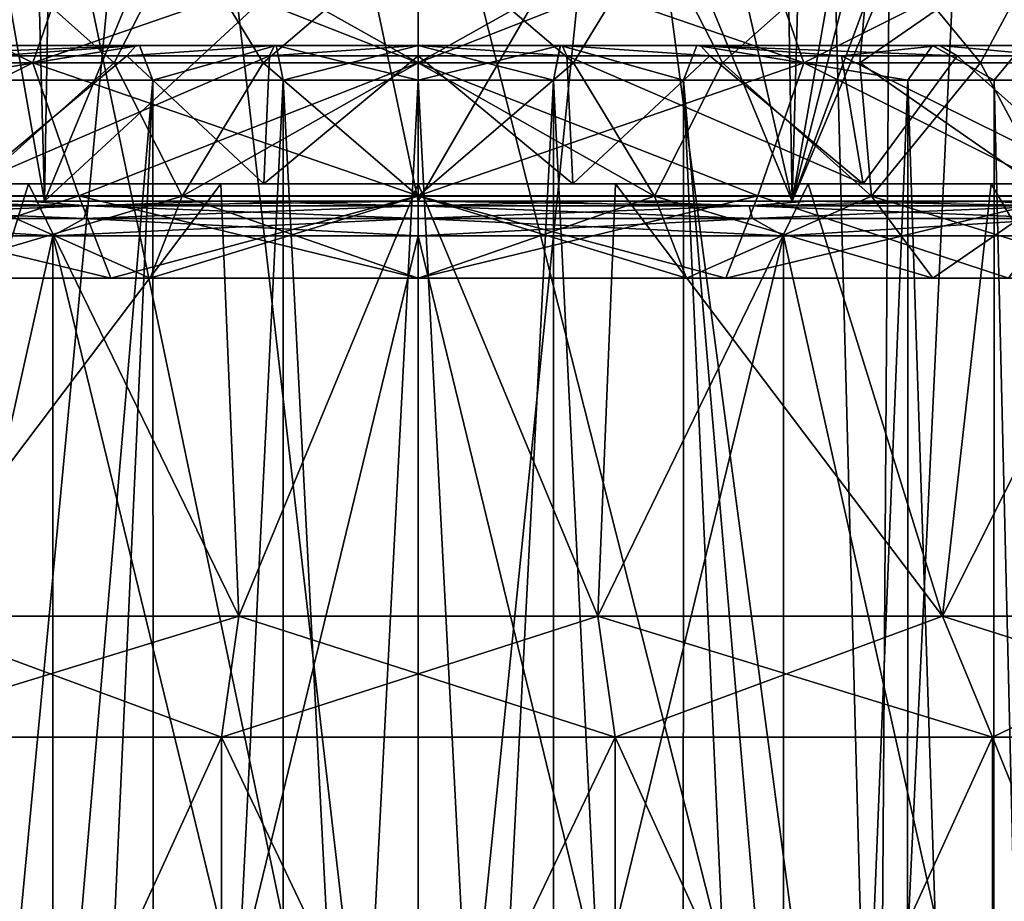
# Model space of a CAD drawing. Header units: metres. Extents: x -90 to 90, y -173 to 74.
# Tile 80 of 256: x -62.31 to -56.61, y 45.35 to 50.45. Entities that reach past the tile are written whole.
import ezdxf

# ---------------------------------------------------------------- set-up
doc = ezdxf.new("R2010")
doc.units = ezdxf.units.M
doc.layers.add('solid_509418', color=7, linetype='CONTINUOUS')

msp = doc.modelspace()

# ---------------------------------------------------------------- linework, layer by layer
at = {"layer": 'solid_509418'}
for points in [[(-62.851974, 69.558479, -12.683306), (-60, 69.558502, -13), (-62.659332, 41.5, -12.725091)], [(-60, 69.558502, -13), (-60, 41.5, -13), (-62.659332, 41.5, -12.725091)], [(-57.148739, 69.558487, -12.683466), (-60, 41.5, -13), (-60, 69.558502, -13)], [(-57.339752, 41.5, -12.7249), (-60, 41.5, -13), (-57.148739, 69.558487, -12.683466)], [(-54.587311, 41.5, -11.819594), (-57.339752, 41.5, -12.7249), (-57.148739, 69.558487, -12.683466)], [(-54.587311, 41.5, -11.819594), (-57.148739, 69.558487, -12.683466), (-54.399517, 69.558502, -11.731777)], [(-54.58865, 41.5, 11.820208), (-54.398487, 69.558495, 11.731284), (-57.148026, 69.558479, 12.683306)], [(-54.58865, 41.5, 11.820208), (-57.148026, 69.558479, 12.683306), (-56, 56, 12.369317)], [(-64.113754, 49.400002, -5.663538), (-62.163456, 49.400002, -6.657051), (-63.831337, 58.900002, -5.8584)], [(-62.163456, 49.400002, -6.657051), (-61.998901, 58.900002, -6.708532), (-63.831337, 58.900002, -5.8584)], [(-62.163456, 49.400002, -6.657051), (-60, 49.400002, -7), (-61.998901, 58.900002, -6.708532)], [(-60, 49.400002, -7), (-60, 58.900002, -7), (-61.998901, 58.900002, -6.708532)], [(-57.836544, 49.400002, -6.657051), (-60, 58.900002, -7), (-60, 49.400002, -7)], [(-58.001099, 58.900002, -6.708532), (-60, 58.900002, -7), (-57.836544, 49.400002, -6.657051)], [(-58.001099, 58.900002, -6.708532), (-57.836544, 49.400002, -6.657051), (-56.168663, 58.900002, -5.8584)], [(-56.168663, 58.900002, -5.8584), (-57.836544, 49.400002, -6.657051), (-55.88625, 49.400002, -5.663538)], [(-56.197144, 54.760506, 12.431343), (-56.764362, 53.648182, 12.590896), (-54.58865, 41.5, 11.820208)], [(-56.035645, 53.666691, 5.769219), (-55.88625, 49.400002, 5.663538), (-57.836544, 49.400002, 6.657051)], [(-56.493835, 53.022282, 6.058614), (-56.035645, 53.666691, 5.769219), (-57.836544, 49.400002, 6.657051)], [(-56.764362, 53.648182, 12.590896), (-57.643299, 52.767944, 12.784598), (-57.340668, 41.5, 12.725091)], [(-56.764362, 53.648182, 12.590896), (-57.340668, 41.5, 12.725091), (-54.58865, 41.5, 11.820208)], [(-57.054852, 52.466179, 6.350283), (-56.493835, 53.022282, 6.058614), (-57.836544, 49.400002, 6.657051)], [(-62.355804, 52.767273, 12.784763), (-62.660248, 41.5, 12.7249), (-60, 41.5, 13)], [(-61.237221, 52.1968, 12.940992), (-62.355804, 52.767273, 12.784763), (-60, 41.5, 13)], [(-57.643299, 52.767944, 12.784598), (-58.76268, 52.196815, 12.940983), (-57.340668, 41.5, 12.725091)], [(-62.941177, 52.462879, 6.352123), (-62.230255, 51.976486, 6.635206), (-64.113754, 49.400002, 5.663538)], [(-57.765743, 51.978699, 6.63386), (-57.054852, 52.466179, 6.350283), (-57.836544, 49.400002, 6.657051)], [(-61.237221, 52.1968, 12.940992), (-60, 41.5, 13), (-60, 52, 13)], [(-58.76268, 52.196815, 12.940983), (-60, 52, 13), (-57.340668, 41.5, 12.725091)], [(-62.230255, 51.976486, 6.635206), (-62.163456, 49.400002, 6.657051), (-64.113754, 49.400002, 5.663538)], [(-62.230255, 51.976486, 6.635206), (-61.261135, 51.576969, 6.885458), (-62.163456, 49.400002, 6.657051)], [(-57.340668, 41.5, 12.725091), (-60, 52, 13), (-60, 41.5, 13)], [(-58.738377, 51.577114, 6.885369), (-57.765743, 51.978699, 6.63386), (-57.836544, 49.400002, 6.657051)], [(-61.261135, 51.576969, 6.885458), (-60, 51.400002, 7), (-62.163456, 49.400002, 6.657051)], [(-58.738377, 51.577114, 6.885369), (-60, 49.400002, 7), (-60, 51.400002, 7)], [(-58.738377, 51.577114, 6.885369), (-57.836544, 49.400002, 6.657051), (-60, 49.400002, 7)], [(-60, 51.400002, 7), (-60, 49.400002, 7), (-62.163456, 49.400002, 6.657051)], [(-64.243813, 50.200001, 5.841103), (-62.231102, 50.200001, 6.866628), (-63.768166, 50.969997, 5.863379)], [(-62.231102, 50.200001, -6.866628), (-64.243813, 50.200001, -5.841103), (-63.768166, 50.969997, -5.863379)], [(-62.231102, 50.200001, 6.866628), (-61.963623, 50.969997, 6.687486), (-63.768166, 50.969997, 5.863379)], [(-62.231102, 50.200001, -6.866628), (-63.768166, 50.969997, -5.863379), (-61.963623, 50.969997, -6.687486)], [(-61.760345, 50.200001, 4.249846), (-62.621426, 50.967999, 4.079018), (-61.366047, 50.967999, 4.65233)], [(-61.760345, 50.200001, 4.249846), (-62.555622, 50.200001, 3.82476), (-62.621426, 50.967999, 4.079018)], [(-61.760345, 50.200001, -4.249846), (-61.366047, 50.967999, -4.65233), (-62.621426, 50.967999, -4.079018)], [(-62.555622, 50.200001, -3.82476), (-61.760345, 50.200001, -4.249846), (-62.621426, 50.967999, -4.079018)], [(-62.231102, 50.200001, -6.866628), (-60, 50.969997, -6.969812), (-60, 50.200001, -7.22)], [(-62.231102, 50.200001, -6.866628), (-61.963623, 50.969997, -6.687486), (-60, 50.969997, -6.969812)], [(-62.231102, 50.200001, 6.866628), (-60, 50.200001, 7.22), (-61.963623, 50.969997, 6.687486)], [(-61.963623, 50.969997, 6.687486), (-60, 50.200001, 7.22), (-60, 50.969997, 6.969812)], [(-60.897415, 50.200001, 4.511612), (-61.760345, 50.200001, 4.249846), (-61.366047, 50.967999, 4.65233)], [(-61.760345, 50.200001, -4.249846), (-60.897415, 50.200001, -4.511612), (-61.366047, 50.967999, -4.65233)], [(-61.366047, 50.967999, -4.65233), (-60, 50.200001, -4.6), (-60, 50.967999, -4.848738)], [(-60.897415, 50.200001, -4.511612), (-60, 50.200001, -4.6), (-61.366047, 50.967999, -4.65233)], [(-60.897415, 50.200001, 4.511612), (-61.366047, 50.967999, 4.65233), (-60, 50.967999, 4.848738)], [(-60.897415, 50.200001, 4.511612), (-60, 50.967999, 4.848738), (-60, 50.200001, 4.6)], [(-57.768898, 50.200001, 6.866628), (-58.036377, 50.969997, 6.687486), (-60, 50.969997, 6.969812)], [(-57.768898, 50.200001, 6.866628), (-60, 50.969997, 6.969812), (-60, 50.200001, 7.22)], [(-60, 50.200001, -7.22), (-60, 50.969997, -6.969812), (-58.036377, 50.969997, -6.687486)], [(-57.768898, 50.200001, -6.866628), (-60, 50.200001, -7.22), (-58.036377, 50.969997, -6.687486)], [(-58.633953, 50.967999, 4.65233), (-59.102585, 50.200001, 4.511612), (-60, 50.200001, 4.6)], [(-60, 50.967999, 4.848738), (-58.633953, 50.967999, 4.65233), (-60, 50.200001, 4.6)], [(-60, 50.967999, -4.848738), (-60, 50.200001, -4.6), (-59.102585, 50.200001, -4.511612)], [(-58.633953, 50.967999, -4.65233), (-60, 50.967999, -4.848738), (-59.102585, 50.200001, -4.511612)], [(-58.633953, 50.967999, 4.65233), (-58.239655, 50.200001, 4.249846), (-59.102585, 50.200001, 4.511612)], [(-58.633953, 50.967999, -4.65233), (-59.102585, 50.200001, -4.511612), (-58.239655, 50.200001, -4.249846)], [(-58.633953, 50.967999, 4.65233), (-57.378574, 50.967999, 4.079018), (-58.239655, 50.200001, 4.249846)], [(-57.378574, 50.967999, -4.079018), (-58.633953, 50.967999, -4.65233), (-58.239655, 50.200001, -4.249846)], [(-57.378574, 50.967999, 4.079018), (-57.444378, 50.200001, 3.82476), (-58.239655, 50.200001, 4.249846)], [(-57.378574, 50.967999, -4.079018), (-58.239655, 50.200001, -4.249846), (-57.444378, 50.200001, -3.82476)], [(-57.768898, 50.200001, -6.866628), (-58.036377, 50.969997, -6.687486), (-56.231834, 50.969997, -5.863379)], [(-57.768898, 50.200001, 6.866628), (-56.231834, 50.969997, 5.863379), (-58.036377, 50.969997, 6.687486)], [(-55.756191, 50.200001, -5.841103), (-57.768898, 50.200001, -6.866628), (-56.231834, 50.969997, -5.863379)], [(-57.768898, 50.200001, 6.866628), (-55.756191, 50.200001, 5.841103), (-56.231834, 50.969997, 5.863379)], [(-56.335567, 50.967999, 3.175248), (-56.747311, 50.200001, 3.252691), (-57.444378, 50.200001, 3.82476)], [(-57.378574, 50.967999, 4.079018), (-56.335567, 50.967999, 3.175248), (-57.444378, 50.200001, 3.82476)], [(-57.378574, 50.967999, -4.079018), (-57.444378, 50.200001, -3.82476), (-56.747311, 50.200001, -3.252691)], [(-56.335567, 50.967999, -3.175248), (-57.378574, 50.967999, -4.079018), (-56.747311, 50.200001, -3.252691)], [(-56.335567, 50.967999, 3.175248), (-56.17524, 50.200001, 2.555623), (-56.747311, 50.200001, 3.252691)], [(-56.335567, 50.967999, -3.175248), (-56.747311, 50.200001, -3.252691), (-56.17524, 50.200001, -2.555623)], [(-61.63316, 50.299999, -3.942246), (-62.449223, 50.241421, -3.665634), (-63.117077, 50.241421, -3.117597)], [(-61.63316, 50.299999, -3.942246), (-63.117077, 50.241421, -3.117597), (-63.016895, 50.299999, -3.017722)], [(-63.016937, 50.299999, 3.017678), (-61.612492, 50.299999, 3.878096), (-62.974628, 50.299999, 2.964986)], [(-63.016937, 50.299999, 3.017678), (-61.633221, 50.299999, 3.942221), (-61.612492, 50.299999, 3.878096)], [(-62.449219, 50.241421, 3.665637), (-61.633221, 50.299999, 3.942221), (-63.016937, 50.299999, 3.017678)], [(-63.016895, 50.299999, -3.017722), (-62.974518, 50.299999, -2.965098), (-61.61235, 50.299999, -3.878155)], [(-61.63316, 50.299999, -3.942246), (-63.016895, 50.299999, -3.017722), (-61.61235, 50.299999, -3.878155)], [(-62.833145, 50.099998, 2.823702), (-62.974628, 50.299999, 2.964986), (-61.612492, 50.299999, 3.878096)], [(-62.974518, 50.299999, -2.965098), (-62.833027, 50.099998, -2.823819), (-61.61235, 50.299999, -3.878155)], [(-62.833145, 50.099998, 2.823702), (-61.612492, 50.299999, 3.878096), (-61.535446, 50.099998, 3.693563)], [(-61.61235, 50.299999, -3.878155), (-62.833027, 50.099998, -2.823819), (-61.535294, 50.100002, -3.693626)], [(-61.63316, 50.299999, -3.942246), (-61.687019, 50.241421, -4.073024), (-62.449223, 50.241421, -3.665634)], [(-61.687012, 50.241421, 4.073027), (-61.633221, 50.299999, 3.942221), (-62.449219, 50.241421, 3.665637)], [(-60.832638, 50.299999, -4.185078), (-60.859993, 50.241421, -4.323884), (-61.687019, 50.241421, -4.073024)], [(-60.832638, 50.299999, -4.185078), (-61.687019, 50.241421, -4.073024), (-61.63316, 50.299999, -3.942246)], [(-61.687012, 50.241421, 4.073027), (-60.83271, 50.299999, 4.185064), (-61.633221, 50.299999, 3.942221)], [(-60.859985, 50.241421, 4.323886), (-60.83271, 50.299999, 4.185064), (-61.687012, 50.241421, 4.073027)], [(-61.633221, 50.299999, 3.942221), (-60.821949, 50.299999, 4.118731), (-61.612492, 50.299999, 3.878096)], [(-61.633221, 50.299999, 3.942221), (-60.83271, 50.299999, 4.185064), (-60.821949, 50.299999, 4.118731)], [(-61.63316, 50.299999, -3.942246), (-61.61235, 50.299999, -3.878155), (-60.821796, 50.299999, -4.118762)], [(-60.832638, 50.299999, -4.185078), (-61.63316, 50.299999, -3.942246), (-60.821796, 50.299999, -4.118762)], [(-61.535446, 50.099998, 3.693563), (-61.612492, 50.299999, 3.878096), (-60.821949, 50.299999, 4.118731)], [(-61.61235, 50.299999, -3.878155), (-61.535294, 50.100002, -3.693626), (-60.821796, 50.299999, -4.118762)], [(-61.535446, 50.099998, 3.693563), (-60.821949, 50.299999, 4.118731), (-60.782558, 50.099998, 3.922703)], [(-60.821796, 50.299999, -4.118762), (-61.535294, 50.100002, -3.693626), (-60.782394, 50.099998, -3.922736)], [(-59.999962, 50.299999, -4.267085), (-60.000004, 50.241421, -4.408578), (-60.859993, 50.241421, -4.323884)], [(-59.999962, 50.299999, -4.267085), (-60.859993, 50.241421, -4.323884), (-60.832638, 50.299999, -4.185078)], [(-60.859985, 50.241421, 4.323886), (-60.000038, 50.299999, 4.267085), (-60.83271, 50.299999, 4.185064)], [(-59.999996, 50.241421, 4.408578), (-60.000038, 50.299999, 4.267085), (-60.859985, 50.241421, 4.323886)], [(-60.83271, 50.299999, 4.185064), (-60.000076, 50.299999, 4.199942), (-60.821949, 50.299999, 4.118731)], [(-60.83271, 50.299999, 4.185064), (-60.000038, 50.299999, 4.267085), (-60.000076, 50.299999, 4.199942)], [(-60.832638, 50.299999, -4.185078), (-60.821796, 50.299999, -4.118762), (-59.999924, 50.299999, -4.199942)], [(-59.999962, 50.299999, -4.267085), (-60.832638, 50.299999, -4.185078), (-59.999924, 50.299999, -4.199942)], [(-60.782558, 50.099998, 3.922703), (-60.821949, 50.299999, 4.118731), (-60.000076, 50.299999, 4.199942)], [(-60.821796, 50.299999, -4.118762), (-60.782394, 50.099998, -3.922736), (-59.999916, 50.099998, -4)], [(-60.821796, 50.299999, -4.118762), (-59.999916, 50.099998, -4), (-59.999924, 50.299999, -4.199942)], [(-60.782558, 50.099998, 3.922703), (-60.000076, 50.299999, 4.199942), (-60.000084, 50.099998, 4)], [(-60.000084, 50.099998, 4), (-60.000076, 50.299999, 4.199942), (-59.178204, 50.299999, 4.118762)], [(-60.000084, 50.099998, 4), (-59.178204, 50.299999, 4.118762), (-59.217606, 50.099998, 3.922736)], [(-59.167362, 50.299999, 4.185078), (-59.178204, 50.299999, 4.118762), (-60.000076, 50.299999, 4.199942)], [(-60.000038, 50.299999, 4.267085), (-59.167362, 50.299999, 4.185078), (-60.000076, 50.299999, 4.199942)], [(-59.140007, 50.241421, 4.323884), (-59.167362, 50.299999, 4.185078), (-60.000038, 50.299999, 4.267085)], [(-59.140007, 50.241421, 4.323884), (-60.000038, 50.299999, 4.267085), (-59.999996, 50.241421, 4.408578)], [(-59.999962, 50.299999, -4.267085), (-59.140015, 50.241421, -4.323886), (-60.000004, 50.241421, -4.408578)], [(-59.16729, 50.299999, -4.185064), (-59.140015, 50.241421, -4.323886), (-59.999962, 50.299999, -4.267085)], [(-59.16729, 50.299999, -4.185064), (-59.999962, 50.299999, -4.267085), (-59.999924, 50.299999, -4.199942)], [(-59.999924, 50.299999, -4.199942), (-59.999916, 50.099998, -4), (-59.217442, 50.099998, -3.922703)], [(-59.999924, 50.299999, -4.199942), (-59.217442, 50.099998, -3.922703), (-59.178051, 50.299999, -4.118731)], [(-59.16729, 50.299999, -4.185064), (-59.999924, 50.299999, -4.199942), (-59.178051, 50.299999, -4.118731)], [(-59.217606, 50.099998, 3.922736), (-59.178204, 50.299999, 4.118762), (-58.464706, 50.100002, 3.693626)], [(-59.178051, 50.299999, -4.118731), (-59.217442, 50.099998, -3.922703), (-58.464554, 50.099998, -3.693563)], [(-58.36684, 50.299999, 3.942246), (-58.38765, 50.299999, 3.878155), (-59.178204, 50.299999, 4.118762)], [(-58.464706, 50.100002, 3.693626), (-59.178204, 50.299999, 4.118762), (-58.38765, 50.299999, 3.878155)], [(-59.167362, 50.299999, 4.185078), (-58.36684, 50.299999, 3.942246), (-59.178204, 50.299999, 4.118762)], [(-59.178051, 50.299999, -4.118731), (-58.464554, 50.099998, -3.693563), (-58.387508, 50.299999, -3.878096)], [(-58.366779, 50.299999, -3.942221), (-59.178051, 50.299999, -4.118731), (-58.387508, 50.299999, -3.878096)], [(-58.366779, 50.299999, -3.942221), (-59.16729, 50.299999, -4.185064), (-59.178051, 50.299999, -4.118731)], [(-58.312981, 50.241421, 4.073024), (-58.36684, 50.299999, 3.942246), (-59.167362, 50.299999, 4.185078)], [(-58.312981, 50.241421, 4.073024), (-59.167362, 50.299999, 4.185078), (-59.140007, 50.241421, 4.323884)], [(-59.16729, 50.299999, -4.185064), (-58.312988, 50.241421, -4.073027), (-59.140015, 50.241421, -4.323886)], [(-58.366779, 50.299999, -3.942221), (-58.312988, 50.241421, -4.073027), (-59.16729, 50.299999, -4.185064)], [(-58.464706, 50.100002, 3.693626), (-58.38765, 50.299999, 3.878155), (-57.166973, 50.099998, 2.823819)], [(-58.387508, 50.299999, -3.878096), (-58.464554, 50.099998, -3.693563), (-57.166855, 50.099998, -2.823702)], [(-56.983105, 50.299999, 3.017722), (-57.025482, 50.299999, 2.965098), (-58.38765, 50.299999, 3.878155)], [(-57.166973, 50.099998, 2.823819), (-58.38765, 50.299999, 3.878155), (-57.025482, 50.299999, 2.965098)], [(-58.36684, 50.299999, 3.942246), (-56.983105, 50.299999, 3.017722), (-58.38765, 50.299999, 3.878155)], [(-58.387508, 50.299999, -3.878096), (-57.166855, 50.099998, -2.823702), (-57.025372, 50.299999, -2.964986)], [(-56.983063, 50.299999, -3.017678), (-58.387508, 50.299999, -3.878096), (-57.025372, 50.299999, -2.964986)], [(-56.983063, 50.299999, -3.017678), (-58.366779, 50.299999, -3.942221), (-58.387508, 50.299999, -3.878096)], [(-56.882923, 50.241421, 3.117597), (-56.983105, 50.299999, 3.017722), (-58.36684, 50.299999, 3.942246)], [(-57.550777, 50.241421, 3.665634), (-58.36684, 50.299999, 3.942246), (-58.312981, 50.241421, 4.073024)], [(-56.882923, 50.241421, 3.117597), (-58.36684, 50.299999, 3.942246), (-57.550777, 50.241421, 3.665634)], [(-58.366779, 50.299999, -3.942221), (-57.550781, 50.241421, -3.665637), (-58.312988, 50.241421, -4.073027)], [(-56.983063, 50.299999, -3.017678), (-57.550781, 50.241421, -3.665637), (-58.366779, 50.299999, -3.942221)], [(-56.983063, 50.299999, -3.017678), (-56.882927, 50.241421, -3.117598), (-57.550781, 50.241421, -3.665637)], [(-57.166973, 50.099998, 2.823819), (-57.025482, 50.299999, 2.965098), (-56.66787, 50.099998, 2.212893)], [(-57.025372, 50.299999, -2.964986), (-57.166855, 50.099998, -2.823702), (-56.667763, 50.099998, -2.212735)], [(-56.452251, 50.299999, 2.370953), (-56.501369, 50.299999, 2.323411), (-57.025482, 50.299999, 2.965098)], [(-56.66787, 50.099998, 2.212893), (-57.025482, 50.299999, 2.965098), (-56.501369, 50.299999, 2.323411)], [(-56.983105, 50.299999, 3.017722), (-56.452251, 50.299999, 2.370953), (-57.025482, 50.299999, 2.965098)], [(-57.025372, 50.299999, -2.964986), (-56.667763, 50.099998, -2.212735), (-56.50127, 50.299999, -2.323258)], [(-56.452225, 50.299999, -2.370914), (-57.025372, 50.299999, -2.964986), (-56.50127, 50.299999, -2.323258)], [(-56.452225, 50.299999, -2.370914), (-56.983063, 50.299999, -3.017678), (-57.025372, 50.299999, -2.964986)], [(-56.334602, 50.241421, 2.449576), (-56.452251, 50.299999, 2.370953), (-56.983105, 50.299999, 3.017722)], [(-56.334602, 50.241421, 2.449576), (-56.983105, 50.299999, 3.017722), (-56.882923, 50.241421, 3.117597)], [(-56.983063, 50.299999, -3.017678), (-56.33461, 50.241421, -2.449588), (-56.882927, 50.241421, -3.117598)], [(-56.452225, 50.299999, -2.370914), (-56.33461, 50.241421, -2.449588), (-56.983063, 50.299999, -3.017678)], [(-56.66787, 50.099998, 2.212893), (-56.501369, 50.299999, 2.323411), (-56.297359, 50.099998, 1.513427)], [(-56.50127, 50.299999, -2.323258), (-56.667763, 50.099998, -2.212735), (-56.297295, 50.099998, -1.513263)], [(-63.768948, 49.431999, 5.864599), (-62.231102, 50.200001, 6.866628), (-64.243813, 50.200001, 5.841103)], [(-63.768948, 49.431999, -5.864599), (-64.243813, 50.200001, -5.841103), (-62.231102, 50.200001, -6.866628)], [(-63.768948, 49.431999, 5.864599), (-61.964031, 49.431999, 6.688877), (-62.231102, 50.200001, 6.866628)], [(-61.964031, 49.431999, -6.688877), (-63.768948, 49.431999, -5.864599), (-62.231102, 50.200001, -6.866628)], [(-62.622208, 49.43, -4.080237), (-61.760345, 50.200001, -4.249846), (-62.555622, 50.200001, -3.82476)], [(-61.366455, 49.43, -4.653721), (-61.760345, 50.200001, -4.249846), (-62.622208, 49.43, -4.080237)], [(-62.622208, 49.43, 4.080237), (-62.555622, 50.200001, 3.82476), (-61.760345, 50.200001, 4.249846)], [(-62.622208, 49.43, 4.080237), (-61.760345, 50.200001, 4.249846), (-61.366455, 49.43, 4.653721)], [(-61.687012, 50.241421, 4.073027), (-62.574757, 49.5, 4.460104), (-60.894035, 49.5, 5.071793)], [(-61.687012, 50.241421, 4.073027), (-62.449219, 50.241421, 3.665637), (-62.574757, 49.5, 4.460104)], [(-60.859993, 50.241421, -4.323884), (-60.894035, 49.5, -5.071793), (-62.574757, 49.5, -4.460104)], [(-61.687019, 50.241421, -4.073024), (-60.859993, 50.241421, -4.323884), (-62.574757, 49.5, -4.460104)], [(-62.449223, 50.241421, -3.665634), (-61.687019, 50.241421, -4.073024), (-62.574757, 49.5, -4.460104)], [(-62.231102, 50.200001, 6.866628), (-60, 49.431999, 6.971262), (-60, 50.200001, 7.22)], [(-61.964031, 49.431999, -6.688877), (-62.231102, 50.200001, -6.866628), (-60, 50.200001, -7.22)], [(-61.964031, 49.431999, 6.688877), (-60, 49.431999, 6.971262), (-62.231102, 50.200001, 6.866628)], [(-61.964031, 49.431999, -6.688877), (-60, 50.200001, -7.22), (-60, 49.431999, -6.971262)], [(-61.366455, 49.43, -4.653721), (-60.897415, 50.200001, -4.511612), (-61.760345, 50.200001, -4.249846)], [(-61.366455, 49.43, 4.653721), (-61.760345, 50.200001, 4.249846), (-60.897415, 50.200001, 4.511612)], [(-60.859985, 50.241421, 4.323886), (-61.687012, 50.241421, 4.073027), (-60.894035, 49.5, 5.071793)], [(-61.366455, 49.43, 4.653721), (-60, 50.200001, 4.6), (-60, 49.43, 4.850188)], [(-61.366455, 49.43, 4.653721), (-60.897415, 50.200001, 4.511612), (-60, 50.200001, 4.6)], [(-61.366455, 49.43, -4.653721), (-60, 49.43, -4.850188), (-60.897415, 50.200001, -4.511612)], [(-60.897415, 50.200001, -4.511612), (-60, 49.43, -4.850188), (-60, 50.200001, -4.6)], [(-59.999996, 50.241421, 4.408578), (-60.894035, 49.5, 5.071793), (-59.105965, 49.5, 5.071793)], [(-59.999996, 50.241421, 4.408578), (-60.859985, 50.241421, 4.323886), (-60.894035, 49.5, 5.071793)], [(-60.000004, 50.241421, -4.408578), (-59.105965, 49.5, -5.071793), (-60.894035, 49.5, -5.071793)], [(-60.859993, 50.241421, -4.323884), (-60.000004, 50.241421, -4.408578), (-60.894035, 49.5, -5.071793)], [(-60.000004, 50.241421, -4.408578), (-59.140015, 50.241421, -4.323886), (-59.105965, 49.5, -5.071793)], [(-60, 49.43, 4.850188), (-60, 50.200001, 4.6), (-59.102585, 50.200001, 4.511612)], [(-58.633545, 49.43, 4.653721), (-60, 49.43, 4.850188), (-59.102585, 50.200001, 4.511612)], [(-58.633545, 49.43, -4.653721), (-59.102585, 50.200001, -4.511612), (-60, 50.200001, -4.6)], [(-58.633545, 49.43, -4.653721), (-60, 50.200001, -4.6), (-60, 49.43, -4.850188)], [(-58.035969, 49.431999, 6.688877), (-57.768898, 50.200001, 6.866628), (-60, 50.200001, 7.22)], [(-60, 49.431999, 6.971262), (-58.035969, 49.431999, 6.688877), (-60, 50.200001, 7.22)], [(-60, 49.431999, -6.971262), (-60, 50.200001, -7.22), (-57.768898, 50.200001, -6.866628)], [(-58.035969, 49.431999, -6.688877), (-60, 49.431999, -6.971262), (-57.768898, 50.200001, -6.866628)], [(-59.140007, 50.241421, 4.323884), (-59.999996, 50.241421, 4.408578), (-59.105965, 49.5, 5.071793)], [(-59.140015, 50.241421, -4.323886), (-58.312988, 50.241421, -4.073027), (-59.105965, 49.5, -5.071793)], [(-59.140007, 50.241421, 4.323884), (-59.105965, 49.5, 5.071793), (-57.425243, 49.5, 4.460104)], [(-58.312981, 50.241421, 4.073024), (-59.140007, 50.241421, 4.323884), (-57.425243, 49.5, 4.460104)], [(-58.312988, 50.241421, -4.073027), (-57.425243, 49.5, -4.460104), (-59.105965, 49.5, -5.071793)], [(-58.633545, 49.43, 4.653721), (-59.102585, 50.200001, 4.511612), (-58.239655, 50.200001, 4.249846)], [(-58.633545, 49.43, -4.653721), (-58.239655, 50.200001, -4.249846), (-59.102585, 50.200001, -4.511612)], [(-58.633545, 49.43, 4.653721), (-58.239655, 50.200001, 4.249846), (-57.377792, 49.43, 4.080237)], [(-57.377792, 49.43, -4.080237), (-58.239655, 50.200001, -4.249846), (-58.633545, 49.43, -4.653721)], [(-58.312988, 50.241421, -4.073027), (-57.550781, 50.241421, -3.665637), (-57.425243, 49.5, -4.460104)], [(-57.550777, 50.241421, 3.665634), (-58.312981, 50.241421, 4.073024), (-57.425243, 49.5, 4.460104)], [(-57.377792, 49.43, 4.080237), (-58.239655, 50.200001, 4.249846), (-57.444378, 50.200001, 3.82476)], [(-57.377792, 49.43, -4.080237), (-57.444378, 50.200001, -3.82476), (-58.239655, 50.200001, -4.249846)], [(-56.231052, 49.431999, -5.864599), (-58.035969, 49.431999, -6.688877), (-57.768898, 50.200001, -6.866628)], [(-58.035969, 49.431999, 6.688877), (-56.231052, 49.431999, 5.864599), (-57.768898, 50.200001, 6.866628)], [(-56.231052, 49.431999, -5.864599), (-57.768898, 50.200001, -6.866628), (-55.756191, 50.200001, -5.841103)], [(-56.231052, 49.431999, 5.864599), (-55.756191, 50.200001, 5.841103), (-57.768898, 50.200001, 6.866628)], [(-57.550781, 50.241421, -3.665637), (-56.882927, 50.241421, -3.117598), (-57.425243, 49.5, -4.460104)], [(-57.550777, 50.241421, 3.665634), (-57.425243, 49.5, 4.460104), (-56.054867, 49.5, 3.31024)], [(-56.882923, 50.241421, 3.117597), (-57.550777, 50.241421, 3.665634), (-56.054867, 49.5, 3.31024)], [(-57.377792, 49.43, 4.080237), (-57.444378, 50.200001, 3.82476), (-56.747311, 50.200001, 3.252691)], [(-56.334473, 49.43, -3.176198), (-56.747311, 50.200001, -3.252691), (-57.444378, 50.200001, -3.82476)], [(-56.334473, 49.43, -3.176198), (-57.444378, 50.200001, -3.82476), (-57.377792, 49.43, -4.080237)], [(-56.882927, 50.241421, -3.117598), (-56.054867, 49.5, -3.31024), (-57.425243, 49.5, -4.460104)], [(-57.377792, 49.43, 4.080237), (-56.747311, 50.200001, 3.252691), (-56.334473, 49.43, 3.176198)], [(-56.882927, 50.241421, -3.117598), (-56.33461, 50.241421, -2.449588), (-56.054867, 49.5, -3.31024)], [(-56.334602, 50.241421, 2.449576), (-56.882923, 50.241421, 3.117597), (-56.054867, 49.5, 3.31024)], [(-56.334473, 49.43, 3.176198), (-56.747311, 50.200001, 3.252691), (-56.17524, 50.200001, 2.555623)], [(-56.334473, 49.43, -3.176198), (-56.17524, 50.200001, -2.555623), (-56.747311, 50.200001, -3.252691)], [(-62.833145, 50.099998, 2.823702), (-61.535446, 50.099998, 3.693563), (-62.828426, 35, 2.828427)], [(-61.535294, 50.100002, -3.693626), (-62.833027, 50.099998, -2.823819), (-62.222282, 35, -3.325878)], [(-62.833027, 50.099998, -2.823819), (-62.828426, 35, -2.828427), (-62.222282, 35, -3.325878)], [(-61.535446, 50.099998, 3.693563), (-62.222282, 35, 3.325878), (-62.828426, 35, 2.828427)], [(-61.535294, 50.100002, -3.693626), (-62.222282, 35, -3.325878), (-61.530735, 35, -3.695518)], [(-61.535446, 50.099998, 3.693563), (-61.530735, 35, 3.695518), (-62.222282, 35, 3.325878)], [(-61.535446, 50.099998, 3.693563), (-60.782558, 50.099998, 3.922703), (-61.530735, 35, 3.695518)], [(-60.782394, 50.099998, -3.922736), (-61.535294, 50.100002, -3.693626), (-61.530735, 35, -3.695518)], [(-60.782394, 50.099998, -3.922736), (-61.530735, 35, -3.695518), (-60.780361, 35, -3.923141)], [(-60.782558, 50.099998, 3.922703), (-60.780361, 35, 3.923141), (-61.530735, 35, 3.695518)], [(-60.782558, 50.099998, 3.922703), (-60.000084, 50.099998, 4), (-60.780361, 35, 3.923141)], [(-60.782394, 50.099998, -3.922736), (-60.780361, 35, -3.923141), (-60, 35, -4)], [(-59.999916, 50.099998, -4), (-60.782394, 50.099998, -3.922736), (-60, 35, -4)], [(-60.000084, 50.099998, 4), (-60, 35, 4), (-60.780361, 35, 3.923141)], [(-60.000084, 50.099998, 4), (-59.217606, 50.099998, 3.922736), (-60, 35, 4)], [(-59.999916, 50.099998, -4), (-60, 35, -4), (-59.219639, 35, -3.923141)], [(-59.217606, 50.099998, 3.922736), (-59.219639, 35, 3.923141), (-60, 35, 4)], [(-59.217442, 50.099998, -3.922703), (-59.999916, 50.099998, -4), (-59.219639, 35, -3.923141)], [(-59.217442, 50.099998, -3.922703), (-59.219639, 35, -3.923141), (-58.469265, 35, -3.695518)], [(-59.217606, 50.099998, 3.922736), (-58.469265, 35, 3.695518), (-59.219639, 35, 3.923141)], [(-59.217606, 50.099998, 3.922736), (-58.464706, 50.100002, 3.693626), (-58.469265, 35, 3.695518)], [(-58.464554, 50.099998, -3.693563), (-59.217442, 50.099998, -3.922703), (-58.469265, 35, -3.695518)], [(-58.464706, 50.100002, 3.693626), (-57.777718, 35, 3.325878), (-58.469265, 35, 3.695518)], [(-58.464554, 50.099998, -3.693563), (-58.469265, 35, -3.695518), (-57.777718, 35, -3.325878)], [(-58.464706, 50.100002, 3.693626), (-57.166973, 50.099998, 2.823819), (-57.777718, 35, 3.325878)], [(-58.464554, 50.099998, -3.693563), (-57.777718, 35, -3.325878), (-57.171574, 35, -2.828427)], [(-57.166855, 50.099998, -2.823702), (-58.464554, 50.099998, -3.693563), (-57.171574, 35, -2.828427)], [(-57.166973, 50.099998, 2.823819), (-57.171574, 35, 2.828427), (-57.777718, 35, 3.325878)], [(-57.166855, 50.099998, -2.823702), (-57.171574, 35, -2.828427), (-56.674122, 35, -2.222281)], [(-57.166973, 50.099998, 2.823819), (-56.674122, 35, 2.222281), (-57.171574, 35, 2.828427)], [(-57.166973, 50.099998, 2.823819), (-56.66787, 50.099998, 2.212893), (-56.674122, 35, 2.222281)], [(-56.667763, 50.099998, -2.212735), (-57.166855, 50.099998, -2.823702), (-56.674122, 35, -2.222281)], [(-56.667763, 50.099998, -2.212735), (-56.674122, 35, -2.222281), (-56.304482, 35, -1.530734)], [(-56.66787, 50.099998, 2.212893), (-56.304482, 35, 1.530734), (-56.674122, 35, 2.222281)], [(-56.66787, 50.099998, 2.212893), (-56.297359, 50.099998, 1.513427), (-56.304482, 35, 1.530734)], [(-56.297295, 50.099998, -1.513263), (-56.667763, 50.099998, -2.212735), (-56.304482, 35, -1.530734)], [(-60.894035, 49.5, -5.071793), (-65.161827, 49.5, -5.161829), (-65.905869, 49.5, -4.290656)], [(-62.574757, 49.5, -4.460104), (-60.894035, 49.5, -5.071793), (-65.905869, 49.5, -4.290656)], [(-65.161827, 49.5, -5.161829), (-54.838169, 49.5, -5.161829), (-55.709343, 49.5, -5.905871)], [(-60.894035, 49.5, -5.071793), (-54.838169, 49.5, -5.161829), (-65.161827, 49.5, -5.161829)], [(-65.161827, 49.5, -5.161829), (-55.709343, 49.5, -5.905871), (-64.290657, 49.5, -5.905871)], [(-65.161827, 49.5, 5.161829), (-60.894035, 49.5, 5.071793), (-62.574757, 49.5, 4.460104)], [(-65.161827, 49.5, 5.161829), (-59.105965, 49.5, 5.071793), (-60.894035, 49.5, 5.071793)], [(-65.161827, 49.5, 5.161829), (-54.838169, 49.5, 5.161829), (-59.105965, 49.5, 5.071793)], [(-65.161827, 49.5, 5.161829), (-64.290657, 49.5, 5.905871), (-54.838169, 49.5, 5.161829)], [(-64.290657, 49.5, -5.905871), (-55.709343, 49.5, -5.905871), (-56.686157, 49.5, -6.504438)], [(-64.290657, 49.5, -5.905871), (-56.686157, 49.5, -6.504438), (-63.313843, 49.5, -6.504438)], [(-64.290657, 49.5, 5.905871), (-55.709343, 49.5, 5.905871), (-54.838169, 49.5, 5.161829)], [(-64.290657, 49.5, 5.905871), (-63.313843, 49.5, 6.504438), (-55.709343, 49.5, 5.905871)], [(-63.313843, 49.5, -6.504438), (-62.255493, 49.5, -6.94279), (-63.032528, 47, -6.640314)], [(-63.313843, 49.5, -6.504438), (-56.686157, 49.5, -6.504438), (-57.744507, 49.5, -6.94279)], [(-63.313843, 49.5, -6.504438), (-57.744507, 49.5, -6.94279), (-62.255493, 49.5, -6.94279)], [(-63.313843, 49.5, 6.504438), (-56.686157, 49.5, 6.504438), (-55.709343, 49.5, 5.905871)], [(-63.313843, 49.5, 6.504438), (-62.255493, 49.5, 6.94279), (-56.686157, 49.5, 6.504438)], [(-63.032528, 47, 6.640314), (-62.255493, 49.5, 6.94279), (-63.313843, 49.5, 6.504438)], [(-61.14172, 49.5, -7.210155), (-61.038898, 47, -7.225697), (-63.032528, 47, -6.640314)], [(-62.255493, 49.5, -6.94279), (-61.14172, 49.5, -7.210155), (-63.032528, 47, -6.640314)], [(-61.038898, 47, 7.225697), (-62.255493, 49.5, 6.94279), (-63.032528, 47, 6.640314)], [(-62.255493, 49.5, -6.94279), (-57.744507, 49.5, -6.94279), (-58.85828, 49.5, -7.210155)], [(-62.255493, 49.5, -6.94279), (-58.85828, 49.5, -7.210155), (-61.14172, 49.5, -7.210155)], [(-62.255493, 49.5, 6.94279), (-57.744507, 49.5, 6.94279), (-56.686157, 49.5, 6.504438)], [(-62.255493, 49.5, 6.94279), (-61.14172, 49.5, 7.210155), (-57.744507, 49.5, 6.94279)], [(-61.038898, 47, 7.225697), (-61.14172, 49.5, 7.210155), (-62.255493, 49.5, 6.94279)], [(-61.14172, 49.5, -7.210155), (-60, 49.5, -7.3), (-61.038898, 47, -7.225697)], [(-61.14172, 49.5, -7.210155), (-58.85828, 49.5, -7.210155), (-60, 49.5, -7.3)], [(-61.14172, 49.5, 7.210155), (-58.85828, 49.5, 7.210155), (-57.744507, 49.5, 6.94279)], [(-61.14172, 49.5, 7.210155), (-60, 49.5, 7.3), (-58.85828, 49.5, 7.210155)], [(-61.038898, 47, 7.225697), (-60, 49.5, 7.3), (-61.14172, 49.5, 7.210155)], [(-60, 49.5, -7.3), (-58.961102, 47, -7.225697), (-61.038898, 47, -7.225697)], [(-58.961102, 47, 7.225697), (-60, 49.5, 7.3), (-61.038898, 47, 7.225697)], [(-60.894035, 49.5, -5.071793), (-59.105965, 49.5, -5.071793), (-54.838169, 49.5, -5.161829)], [(-60, 49.5, -7.3), (-58.85828, 49.5, -7.210155), (-58.961102, 47, -7.225697)], [(-58.961102, 47, 7.225697), (-58.85828, 49.5, 7.210155), (-60, 49.5, 7.3)], [(-59.105965, 49.5, -5.071793), (-57.425243, 49.5, -4.460104), (-54.838169, 49.5, -5.161829)], [(-54.094128, 49.5, 4.290656), (-57.425243, 49.5, 4.460104), (-59.105965, 49.5, 5.071793)], [(-54.838169, 49.5, 5.161829), (-54.094128, 49.5, 4.290656), (-59.105965, 49.5, 5.071793)], [(-57.744507, 49.5, -6.94279), (-56.967472, 47, -6.640314), (-58.961102, 47, -7.225697)], [(-58.85828, 49.5, -7.210155), (-57.744507, 49.5, -6.94279), (-58.961102, 47, -7.225697)], [(-56.967472, 47, 6.640314), (-58.85828, 49.5, 7.210155), (-58.961102, 47, 7.225697)], [(-56.967472, 47, 6.640314), (-57.744507, 49.5, 6.94279), (-58.85828, 49.5, 7.210155)], [(-57.744507, 49.5, -6.94279), (-56.686157, 49.5, -6.504438), (-56.967472, 47, -6.640314)], [(-56.967472, 47, 6.640314), (-56.686157, 49.5, 6.504438), (-57.744507, 49.5, 6.94279)], [(-57.425243, 49.5, -4.460104), (-54.094128, 49.5, -4.290656), (-54.838169, 49.5, -5.161829)], [(-57.425243, 49.5, -4.460104), (-56.054867, 49.5, -3.31024), (-54.094128, 49.5, -4.290656)], [(-53.495564, 49.5, 3.313842), (-56.054867, 49.5, 3.31024), (-57.425243, 49.5, 4.460104)], [(-54.094128, 49.5, 4.290656), (-53.495564, 49.5, 3.313842), (-57.425243, 49.5, 4.460104)], [(-55.709343, 49.5, -5.905871), (-55.219517, 47, -5.516972), (-56.967472, 47, -6.640314)], [(-56.686157, 49.5, -6.504438), (-55.709343, 49.5, -5.905871), (-56.967472, 47, -6.640314)], [(-55.219517, 47, 5.516972), (-56.686157, 49.5, 6.504438), (-56.967472, 47, 6.640314)], [(-55.219517, 47, 5.516972), (-55.709343, 49.5, 5.905871), (-56.686157, 49.5, 6.504438)], [(-64.29171, 49.400002, 5.904997), (-64.113754, 49.400002, 5.663538), (-62.163456, 49.400002, 6.657051)], [(-63.315296, 49.400002, 6.503616), (-64.29171, 49.400002, 5.904997), (-62.163456, 49.400002, 6.657051)], [(-63.315331, 49.400002, -6.503599), (-62.163456, 49.400002, -6.657051), (-64.113754, 49.400002, -5.663538)], [(-61.77953, 48.954624, 6.06052), (-61.964031, 49.431999, 6.688877), (-63.768948, 49.431999, 5.864599)], [(-63.41489, 48.954624, 5.313675), (-61.77953, 48.954624, 6.06052), (-63.768948, 49.431999, 5.864599)], [(-63.41489, 48.954624, -5.313675), (-63.768948, 49.431999, -5.864599), (-61.964031, 49.431999, -6.688877)], [(-61.91526, 49.373207, -7.147849), (-63.315331, 49.400002, -6.503599), (-63.699997, 49.373207, -6.408586)], [(-63.699997, 49.373207, 6.408586), (-63.315296, 49.400002, 6.503616), (-62.256897, 49.400002, 6.942297)], [(-63.699997, 49.373207, 6.408586), (-62.256897, 49.400002, 6.942297), (-61.91526, 49.373207, 7.147849)], [(-61.77953, 48.954624, -6.06052), (-63.41489, 48.954624, -5.313675), (-61.964031, 49.431999, -6.688877)], [(-63.315331, 49.400002, -6.503599), (-62.256931, 49.400002, -6.942287), (-62.163456, 49.400002, -6.657051)], [(-61.91526, 49.373207, -7.147849), (-62.256931, 49.400002, -6.942287), (-63.315331, 49.400002, -6.503599)], [(-62.256897, 49.400002, 6.942297), (-63.315296, 49.400002, 6.503616), (-62.163456, 49.400002, 6.657051)], [(-61.366455, 49.43, 4.653721), (-61.551212, 48.953861, 5.28294), (-62.976753, 48.953861, 4.631917)], [(-62.622208, 49.43, 4.080237), (-61.366455, 49.43, 4.653721), (-62.976753, 48.953861, 4.631917)], [(-62.622208, 49.43, -4.080237), (-62.976753, 48.953861, -4.631917), (-61.551212, 48.953861, -5.28294)], [(-61.366455, 49.43, -4.653721), (-62.622208, 49.43, -4.080237), (-61.551212, 48.953861, -5.28294)], [(-62.256931, 49.400002, -6.942287), (-60, 49.400002, -7), (-62.163456, 49.400002, -6.657051)], [(-62.256931, 49.400002, -6.942287), (-61.143009, 49.400002, -7.209953), (-60, 49.400002, -7)], [(-61.91526, 49.373207, -7.147849), (-61.143009, 49.400002, -7.209953), (-62.256931, 49.400002, -6.942287)], [(-62.256897, 49.400002, 6.942297), (-62.163456, 49.400002, 6.657051), (-60, 49.400002, 7)], [(-58.856991, 49.400002, 7.209953), (-62.256897, 49.400002, 6.942297), (-60, 49.400002, 7)], [(-58.856991, 49.400002, 7.209953), (-61.142979, 49.400002, 7.209958), (-62.256897, 49.400002, 6.942297)], [(-61.91526, 49.373207, 7.147849), (-62.256897, 49.400002, 6.942297), (-61.142979, 49.400002, 7.209958)], [(-61.77953, 48.954624, -6.06052), (-61.964031, 49.431999, -6.688877), (-60, 49.431999, -6.971262)], [(-61.964031, 49.431999, 6.688877), (-60, 48.954624, 6.316378), (-60, 49.431999, 6.971262)], [(-61.77953, 48.954624, 6.06052), (-60, 48.954624, 6.316378), (-61.964031, 49.431999, 6.688877)], [(-60, 49.373207, -7.399998), (-61.143009, 49.400002, -7.209953), (-61.91526, 49.373207, -7.147849)], [(-61.91526, 49.373207, 7.147849), (-61.142979, 49.400002, 7.209958), (-60, 49.400002, 7.3)], [(-61.91526, 49.373207, 7.147849), (-60, 49.400002, 7.3), (-60, 49.373207, 7.399998)], [(-61.77953, 48.954624, -6.06052), (-60, 49.431999, -6.971262), (-60, 48.954624, -6.316378)], [(-61.551212, 48.953861, 5.28294), (-60, 49.43, 4.850188), (-60, 48.953861, 5.50597)], [(-61.366455, 49.43, -4.653721), (-61.551212, 48.953861, -5.28294), (-60, 48.953861, -5.50597)], [(-61.366455, 49.43, 4.653721), (-60, 49.43, 4.850188), (-61.551212, 48.953861, 5.28294)], [(-61.366455, 49.43, -4.653721), (-60, 48.953861, -5.50597), (-60, 49.43, -4.850188)], [(-57.743103, 49.400002, -6.942297), (-60, 49.400002, -7), (-61.143009, 49.400002, -7.209953)], [(-58.857021, 49.400002, -7.209958), (-61.143009, 49.400002, -7.209953), (-60, 49.400002, -7.3)], [(-60, 49.373207, -7.399998), (-60, 49.400002, -7.3), (-61.143009, 49.400002, -7.209953)], [(-58.857021, 49.400002, -7.209958), (-57.743103, 49.400002, -6.942297), (-61.143009, 49.400002, -7.209953)], [(-58.856991, 49.400002, 7.209953), (-60, 49.400002, 7.3), (-61.142979, 49.400002, 7.209958)], [(-60, 48.954624, -6.316378), (-60, 49.431999, -6.971262), (-58.035969, 49.431999, -6.688877)], [(-58.22047, 48.954624, -6.06052), (-60, 48.954624, -6.316378), (-58.035969, 49.431999, -6.688877)], [(-58.22047, 48.954624, 6.06052), (-58.035969, 49.431999, 6.688877), (-60, 49.431999, 6.971262)], [(-58.22047, 48.954624, 6.06052), (-60, 49.431999, 6.971262), (-60, 48.954624, 6.316378)], [(-58.633545, 49.43, 4.653721), (-58.448788, 48.953861, 5.28294), (-60, 48.953861, 5.50597)], [(-58.633545, 49.43, 4.653721), (-60, 48.953861, 5.50597), (-60, 49.43, 4.850188)], [(-60, 49.43, -4.850188), (-60, 48.953861, -5.50597), (-58.448788, 48.953861, -5.28294)], [(-58.633545, 49.43, -4.653721), (-60, 49.43, -4.850188), (-58.448788, 48.953861, -5.28294)], [(-57.743103, 49.400002, -6.942297), (-57.836544, 49.400002, -6.657051), (-60, 49.400002, -7)], [(-57.743069, 49.400002, 6.942287), (-60, 49.400002, 7), (-57.836544, 49.400002, 6.657051)], [(-57.743069, 49.400002, 6.942287), (-58.856991, 49.400002, 7.209953), (-60, 49.400002, 7)], [(-58.08474, 49.373207, -7.147849), (-58.857021, 49.400002, -7.209958), (-60, 49.400002, -7.3)], [(-58.08474, 49.373207, -7.147849), (-60, 49.400002, -7.3), (-60, 49.373207, -7.399998)], [(-60, 49.373207, 7.399998), (-60, 49.400002, 7.3), (-58.856991, 49.400002, 7.209953)], [(-58.08474, 49.373207, 7.147849), (-60, 49.373207, 7.399998), (-58.856991, 49.400002, 7.209953)], [(-58.08474, 49.373207, -7.147849), (-57.743103, 49.400002, -6.942297), (-58.857021, 49.400002, -7.209958)], [(-58.08474, 49.373207, 7.147849), (-58.856991, 49.400002, 7.209953), (-57.743069, 49.400002, 6.942287)], [(-58.633545, 49.43, -4.653721), (-58.448788, 48.953861, -5.28294), (-57.023247, 48.953861, -4.631917)], [(-57.377792, 49.43, -4.080237), (-58.633545, 49.43, -4.653721), (-57.023247, 48.953861, -4.631917)], [(-58.633545, 49.43, 4.653721), (-57.377792, 49.43, 4.080237), (-58.448788, 48.953861, 5.28294)], [(-57.377792, 49.43, 4.080237), (-57.023247, 48.953861, 4.631917), (-58.448788, 48.953861, 5.28294)], [(-58.22047, 48.954624, -6.06052), (-58.035969, 49.431999, -6.688877), (-56.231052, 49.431999, -5.864599)], [(-56.58511, 48.954624, -5.313675), (-58.22047, 48.954624, -6.06052), (-56.231052, 49.431999, -5.864599)], [(-58.22047, 48.954624, 6.06052), (-56.58511, 48.954624, 5.313675), (-58.035969, 49.431999, 6.688877)], [(-58.08474, 49.373207, 7.147849), (-57.743069, 49.400002, 6.942287), (-56.684669, 49.400002, 6.503599)], [(-58.08474, 49.373207, 7.147849), (-56.684669, 49.400002, 6.503599), (-56.300003, 49.373207, 6.408586)], [(-56.300003, 49.373207, -6.408586), (-57.743103, 49.400002, -6.942297), (-58.08474, 49.373207, -7.147849)], [(-56.58511, 48.954624, 5.313675), (-56.231052, 49.431999, 5.864599), (-58.035969, 49.431999, 6.688877)], [(-55.70829, 49.400002, -5.904997), (-55.88625, 49.400002, -5.663538), (-57.836544, 49.400002, -6.657051)], [(-56.684704, 49.400002, -6.503616), (-55.70829, 49.400002, -5.904997), (-57.836544, 49.400002, -6.657051)], [(-57.743103, 49.400002, -6.942297), (-56.684704, 49.400002, -6.503616), (-57.836544, 49.400002, -6.657051)], [(-56.684669, 49.400002, 6.503599), (-57.836544, 49.400002, 6.657051), (-55.88625, 49.400002, 5.663538)], [(-56.684669, 49.400002, 6.503599), (-57.743069, 49.400002, 6.942287), (-57.836544, 49.400002, 6.657051)], [(-56.300003, 49.373207, -6.408586), (-56.684704, 49.400002, -6.503616), (-57.743103, 49.400002, -6.942297)], [(-57.377792, 49.43, -4.080237), (-57.023247, 48.953861, -4.631917), (-55.838863, 48.953861, -3.605644)], [(-56.334473, 49.43, -3.176198), (-57.377792, 49.43, -4.080237), (-55.838863, 48.953861, -3.605644)], [(-57.377792, 49.43, 4.080237), (-56.334473, 49.43, 3.176198), (-57.023247, 48.953861, 4.631917)], [(-56.334473, 49.43, 3.176198), (-55.838863, 48.953861, 3.605644), (-57.023247, 48.953861, 4.631917)], [(-56.300003, 49.373207, -6.408586), (-55.70829, 49.400002, -5.904997), (-56.684704, 49.400002, -6.503616)], [(-55.708256, 49.400002, 5.904972), (-56.684669, 49.400002, 6.503599), (-55.88625, 49.400002, 5.663538)], [(-56.300003, 49.373207, 6.408586), (-56.684669, 49.400002, 6.503599), (-55.708256, 49.400002, 5.904972)], [(-61.91526, 49.373207, 7.147849), (-61.934219, 49.299911, 7.218612), (-63.736629, 49.299911, 6.47203)], [(-63.699997, 49.373207, 6.408586), (-61.91526, 49.373207, 7.147849), (-63.736629, 49.299911, 6.47203)], [(-63.699997, 49.373207, -6.408586), (-63.736629, 49.299911, -6.47203), (-61.934219, 49.299911, -7.218612)], [(-61.91526, 49.373207, -7.147849), (-63.699997, 49.373207, -6.408586), (-61.934219, 49.299911, -7.218612)], [(-60, 49.373207, 7.399998), (-60, 49.299911, 7.473257), (-61.934219, 49.299911, 7.218612)], [(-61.91526, 49.373207, 7.147849), (-60, 49.373207, 7.399998), (-61.934219, 49.299911, 7.218612)], [(-61.91526, 49.373207, -7.147849), (-61.934219, 49.299911, -7.218612), (-60, 49.299911, -7.473257)], [(-60, 49.373207, -7.399998), (-61.91526, 49.373207, -7.147849), (-60, 49.299911, -7.473257)], [(-58.08474, 49.373207, 7.147849), (-60, 49.299911, 7.473257), (-60, 49.373207, 7.399998)], [(-58.08474, 49.373207, 7.147849), (-58.065781, 49.299911, 7.218612), (-60, 49.299911, 7.473257)], [(-58.065781, 49.299911, -7.218612), (-60, 49.373207, -7.399998), (-60, 49.299911, -7.473257)], [(-58.08474, 49.373207, -7.147849), (-60, 49.373207, -7.399998), (-58.065781, 49.299911, -7.218612)], [(-58.08474, 49.373207, -7.147849), (-58.065781, 49.299911, -7.218612), (-56.263371, 49.299911, -6.47203)], [(-56.300003, 49.373207, -6.408586), (-58.08474, 49.373207, -7.147849), (-56.263371, 49.299911, -6.47203)], [(-58.08474, 49.373207, 7.147849), (-56.300003, 49.373207, 6.408586), (-58.065781, 49.299911, 7.218612)], [(-56.300003, 49.373207, 6.408586), (-56.263371, 49.299911, 6.47203), (-58.065781, 49.299911, 7.218612)], [(-63.736629, 49.299911, -6.47203), (-64.055862, 49.200001, -6.308722), (-62.113876, 49.200001, -7.195938)], [(-63.736629, 49.299911, 6.47203), (-62.113869, 49.200001, 7.19594), (-64.055855, 49.200001, 6.308727)], [(-63.736629, 49.299911, 6.47203), (-61.934219, 49.299911, 7.218612), (-62.113869, 49.200001, 7.19594)], [(-61.934219, 49.299911, -7.218612), (-63.736629, 49.299911, -6.47203), (-62.113876, 49.200001, -7.195938)], [(-61.934219, 49.299911, -7.218612), (-62.113876, 49.200001, -7.195938), (-60, 49.200001, -7.5)], [(-60, 49.299911, 7.473257), (-60, 49.200001, 7.5), (-62.113869, 49.200001, 7.19594)], [(-61.934219, 49.299911, 7.218612), (-60, 49.299911, 7.473257), (-62.113869, 49.200001, 7.19594)], [(-60, 49.299911, -7.473257), (-61.934219, 49.299911, -7.218612), (-60, 49.200001, -7.5)], [(-58.065781, 49.299911, 7.218612), (-57.886124, 49.200001, 7.195938), (-60, 49.200001, 7.5)], [(-58.065781, 49.299911, 7.218612), (-60, 49.200001, 7.5), (-60, 49.299911, 7.473257)], [(-60, 49.299911, -7.473257), (-60, 49.200001, -7.5), (-57.886131, 49.200001, -7.19594)], [(-58.065781, 49.299911, -7.218612), (-60, 49.299911, -7.473257), (-57.886131, 49.200001, -7.19594)], [(-56.263371, 49.299911, -6.47203), (-58.065781, 49.299911, -7.218612), (-57.886131, 49.200001, -7.19594)], [(-58.065781, 49.299911, 7.218612), (-56.263371, 49.299911, 6.47203), (-57.886124, 49.200001, 7.195938)], [(-56.263371, 49.299911, -6.47203), (-57.886131, 49.200001, -7.19594), (-55.944145, 49.200001, -6.308727)], [(-56.263371, 49.299911, 6.47203), (-55.944138, 49.200001, 6.308722), (-57.886124, 49.200001, 7.195938)], [(-62.113876, 49.200001, -7.195938), (-64.055862, 49.200001, -6.308722), (-64.054344, 40.5, -6.309671)], [(-64.055855, 49.200001, 6.308727), (-62.113869, 49.200001, 7.19594), (-64.054344, 40.5, 6.309671)], [(-62.113869, 49.200001, 7.19594), (-62.11311, 40.5, 7.195954), (-64.054344, 40.5, 6.309671)], [(-62.113876, 49.200001, -7.195938), (-64.054344, 40.5, -6.309671), (-62.11311, 40.5, -7.195954)], [(-62.113876, 49.200001, -7.195938), (-62.11311, 40.5, -7.195954), (-60, 40.5, -7.5)], [(-60, 49.200001, -7.5), (-62.113876, 49.200001, -7.195938), (-60, 40.5, -7.5)], [(-62.113869, 49.200001, 7.19594), (-60, 49.200001, 7.5), (-62.11311, 40.5, 7.195954)], [(-60, 49.200001, 7.5), (-60, 40.5, 7.5), (-62.11311, 40.5, 7.195954)], [(-57.886124, 49.200001, 7.195938), (-57.88689, 40.5, 7.195954), (-60, 40.5, 7.5)], [(-57.886124, 49.200001, 7.195938), (-60, 40.5, 7.5), (-60, 49.200001, 7.5)], [(-60, 49.200001, -7.5), (-60, 40.5, -7.5), (-57.88689, 40.5, -7.195954)], [(-57.886131, 49.200001, -7.19594), (-60, 49.200001, -7.5), (-57.88689, 40.5, -7.195954)], [(-57.886131, 49.200001, -7.19594), (-57.88689, 40.5, -7.195954), (-55.945656, 40.5, -6.309671)], [(-57.886124, 49.200001, 7.195938), (-55.945656, 40.5, 6.309671), (-57.88689, 40.5, 7.195954)], [(-55.944145, 49.200001, -6.308727), (-57.886131, 49.200001, -7.19594), (-55.945656, 40.5, -6.309671)], [(-57.886124, 49.200001, 7.195938), (-55.944138, 49.200001, 6.308722), (-55.945656, 40.5, 6.309671)], [(-61.551212, 48.953861, 5.28294), (-61.77953, 48.954624, 6.06052), (-63.41489, 48.954624, 5.313675)], [(-62.976753, 48.953861, 4.631917), (-61.551212, 48.953861, 5.28294), (-63.41489, 48.954624, 5.313675)], [(-62.976753, 48.953861, -4.631917), (-63.41489, 48.954624, -5.313675), (-61.77953, 48.954624, -6.06052)], [(-61.551212, 48.953861, -5.28294), (-62.976753, 48.953861, -4.631917), (-61.77953, 48.954624, -6.06052)], [(-61.77953, 48.954624, 6.06052), (-60, 48.953861, 5.50597), (-60, 48.954624, 6.316378)], [(-61.551212, 48.953861, -5.28294), (-61.77953, 48.954624, -6.06052), (-60, 48.954624, -6.316378)], [(-61.551212, 48.953861, 5.28294), (-60, 48.953861, 5.50597), (-61.77953, 48.954624, 6.06052)], [(-61.551212, 48.953861, -5.28294), (-60, 48.954624, -6.316378), (-60, 48.953861, -5.50597)], [(-58.448788, 48.953861, 5.28294), (-58.22047, 48.954624, 6.06052), (-60, 48.954624, 6.316378)], [(-58.448788, 48.953861, 5.28294), (-60, 48.954624, 6.316378), (-60, 48.953861, 5.50597)], [(-60, 48.953861, -5.50597), (-60, 48.954624, -6.316378), (-58.22047, 48.954624, -6.06052)], [(-58.448788, 48.953861, -5.28294), (-60, 48.953861, -5.50597), (-58.22047, 48.954624, -6.06052)], [(-58.448788, 48.953861, -5.28294), (-58.22047, 48.954624, -6.06052), (-56.58511, 48.954624, -5.313675)], [(-57.023247, 48.953861, -4.631917), (-58.448788, 48.953861, -5.28294), (-56.58511, 48.954624, -5.313675)], [(-58.448788, 48.953861, 5.28294), (-57.023247, 48.953861, 4.631917), (-58.22047, 48.954624, 6.06052)], [(-57.023247, 48.953861, 4.631917), (-56.58511, 48.954624, 5.313675), (-58.22047, 48.954624, 6.06052)], [(-57.023247, 48.953861, -4.631917), (-56.58511, 48.954624, -5.313675), (-55.226398, 48.954624, -4.136348)], [(-55.838863, 48.953861, -3.605644), (-57.023247, 48.953861, -4.631917), (-55.226398, 48.954624, -4.136348)], [(-57.023247, 48.953861, 4.631917), (-55.838863, 48.953861, 3.605644), (-56.58511, 48.954624, 5.313675)], [(-61.038898, 47, -7.225697), (-61.138519, 46.299999, -7.918571), (-63.323318, 46.299999, -7.277056)], [(-63.032528, 47, -6.640314), (-61.038898, 47, -7.225697), (-63.323318, 46.299999, -7.277056)], [(-63.032528, 47, 6.640314), (-63.323318, 46.299999, 7.277056), (-61.138519, 46.299999, 7.918571)], [(-61.038898, 47, 7.225697), (-63.032528, 47, 6.640314), (-61.138519, 46.299999, 7.918571)], [(-58.961102, 47, -7.225697), (-58.861481, 46.299999, -7.918571), (-61.138519, 46.299999, -7.918571)], [(-61.038898, 47, -7.225697), (-58.961102, 47, -7.225697), (-61.138519, 46.299999, -7.918571)], [(-61.038898, 47, 7.225697), (-61.138519, 46.299999, 7.918571), (-58.861481, 46.299999, 7.918571)], [(-58.961102, 47, 7.225697), (-61.038898, 47, 7.225697), (-58.861481, 46.299999, 7.918571)], [(-58.961102, 47, -7.225697), (-56.967472, 47, -6.640314), (-58.861481, 46.299999, -7.918571)], [(-58.961102, 47, 7.225697), (-58.861481, 46.299999, 7.918571), (-56.676682, 46.299999, 7.277056)], [(-56.967472, 47, 6.640314), (-58.961102, 47, 7.225697), (-56.676682, 46.299999, 7.277056)], [(-56.967472, 47, -6.640314), (-56.676682, 46.299999, -7.277056), (-58.861481, 46.299999, -7.918571)], [(-56.967472, 47, -6.640314), (-55.219517, 47, -5.516972), (-56.676682, 46.299999, -7.277056)], [(-56.967472, 47, 6.640314), (-56.676682, 46.299999, 7.277056), (-54.761116, 46.299999, 6.045997)], [(-55.219517, 47, 5.516972), (-56.967472, 47, 6.640314), (-54.761116, 46.299999, 6.045997)], [(-55.219517, 47, -5.516972), (-54.761116, 46.299999, -6.045997), (-56.676682, 46.299999, -7.277056)], [(-61.138519, 46.299999, -7.918571), (-61.138519, 41.519615, -7.918571), (-63.323318, 41.519615, -7.277056)], [(-63.323318, 46.299999, -7.277056), (-61.138519, 46.299999, -7.918571), (-63.323318, 41.519615, -7.277056)], [(-63.323318, 46.299999, 7.277056), (-63.323318, 41.519615, 7.277056), (-61.138519, 41.519615, 7.918571)], [(-61.138519, 46.299999, 7.918571), (-63.323318, 46.299999, 7.277056), (-61.138519, 41.519615, 7.918571)], [(-58.861481, 46.299999, -7.918571), (-58.861481, 41.519615, -7.918571), (-61.138519, 41.519615, -7.918571)], [(-61.138519, 46.299999, -7.918571), (-58.861481, 46.299999, -7.918571), (-61.138519, 41.519615, -7.918571)], [(-61.138519, 46.299999, 7.918571), (-61.138519, 41.519615, 7.918571), (-58.861481, 41.519615, 7.918571)], [(-58.861481, 46.299999, 7.918571), (-61.138519, 46.299999, 7.918571), (-58.861481, 41.519615, 7.918571)], [(-56.676682, 46.299999, -7.277056), (-56.676682, 41.519615, -7.277056), (-58.861481, 41.519615, -7.918571)], [(-58.861481, 46.299999, -7.918571), (-56.676682, 46.299999, -7.277056), (-58.861481, 41.519615, -7.918571)], [(-58.861481, 46.299999, 7.918571), (-58.861481, 41.519615, 7.918571), (-56.676682, 41.519615, 7.277056)], [(-56.676682, 46.299999, 7.277056), (-58.861481, 46.299999, 7.918571), (-56.676682, 41.519615, 7.277056)], [(-54.761116, 46.299999, -6.045997), (-54.761116, 41.519615, -6.045997), (-56.676682, 41.519615, -7.277056)], [(-56.676682, 46.299999, -7.277056), (-54.761116, 46.299999, -6.045997), (-56.676682, 41.519615, -7.277056)], [(-56.676682, 46.299999, 7.277056), (-56.676682, 41.519615, 7.277056), (-54.761116, 41.519615, 6.045997)], [(-54.761116, 46.299999, 6.045997), (-56.676682, 46.299999, 7.277056), (-54.761116, 41.519615, 6.045997)]]:
    msp.add_3dface(points, dxfattribs=at)

doc.saveas('drawing.dxf')
